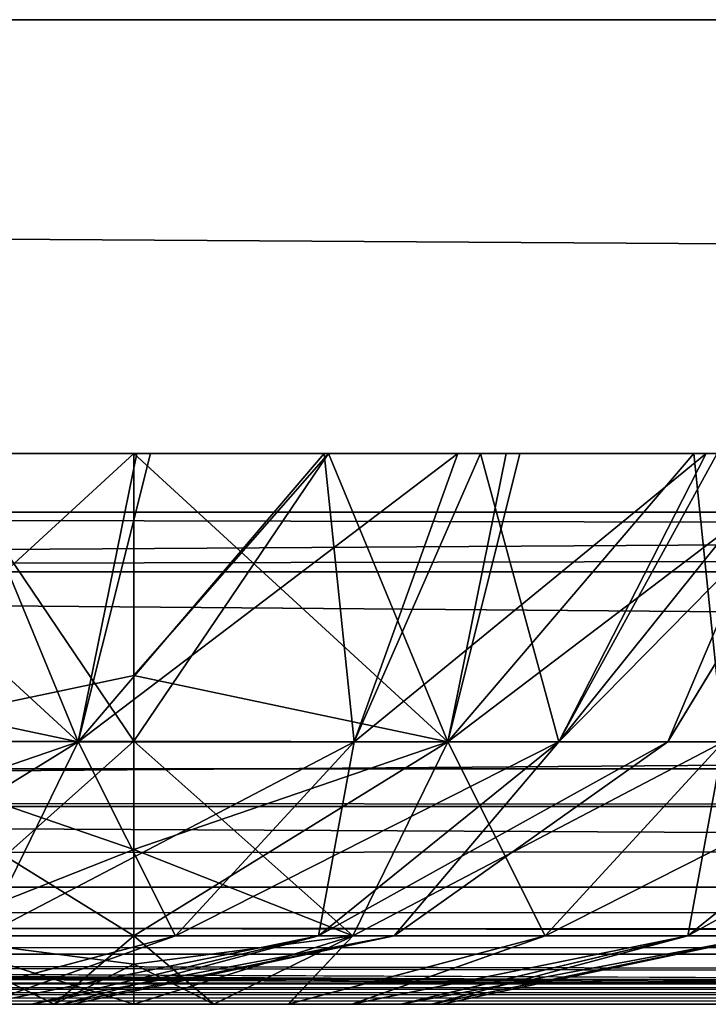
# Model space of a CAD drawing. Header units: millimetres. Extents: x -168 to 168, y -6 to 84.
# Tile 128 of 256: x -51.23 to -49.83, y -2 to 0. Entities that reach past the tile are written whole.
import ezdxf

# ---------------------------------------------------------------- set-up
doc = ezdxf.new("R2010")
doc.units = ezdxf.units.MM
doc.header["$LTSCALE"] = 65.185185
for name, color, linetype in [('14', 7, 'CONTINUOUS'), ('177', 7, 'CONTINUOUS'), ('207', 7, 'CONTINUOUS'), ('209', 7, 'CONTINUOUS'), ('213', 7, 'CONTINUOUS'), ('259', 7, 'CONTINUOUS'), ('260', 7, 'CONTINUOUS'), ('263', 7, 'CONTINUOUS'), ('325', 7, 'CONTINUOUS'), ('497', 7, 'CONTINUOUS'), ('499', 7, 'CONTINUOUS'), ('530', 7, 'CONTINUOUS'), ('531', 7, 'CONTINUOUS'), ('532', 7, 'CONTINUOUS'), ('54', 7, 'CONTINUOUS'), ('542', 7, 'CONTINUOUS'), ('543', 7, 'CONTINUOUS'), ('544', 7, 'CONTINUOUS'), ('57', 7, 'CONTINUOUS'), ('6', 7, 'CONTINUOUS'), ('63', 7, 'CONTINUOUS'), ('66', 7, 'CONTINUOUS'), ('67', 7, 'CONTINUOUS'), ('70', 7, 'CONTINUOUS')]:
    doc.layers.add(name, color=color, linetype=linetype)

msp = doc.modelspace()

# ---------------------------------------------------------------- linework, layer by layer
at = {"layer": '14', "linetype": 'Continuous'}
for points in [[(-123.8345, -1.5218, -124.8336), (123.8345, -1.7622, -124.7598), (-123.8345, -1.7622, -124.7598), (-123.8345, -1.5218, -124.8336)], [(123.8345, -1.5218, -124.8336), (123.8345, -1.7622, -124.7598), (-123.8345, -1.5218, -124.8336), (123.8345, -1.5218, -124.8336)], [(123.8345, -1.7622, -124.7598), (123.8345, -1.9366, -124.5778), (-123.8345, -1.7622, -124.7598), (123.8345, -1.7622, -124.7598)], [(-38.9332, -1.9508, -124.5504), (-41.0668, -1.9508, -124.5504), (-123.8345, -1.7622, -124.7598), (-38.9332, -1.9508, -124.5504)], [(38.9332, -1.9508, -124.5504), (-123.8345, -1.7622, -124.7598), (41.0668, -1.9508, -124.5504), (38.9332, -1.9508, -124.5504)], [(38.9332, -1.9508, -124.5504), (-38.9332, -1.9508, -124.5504), (-123.8345, -1.7622, -124.7598), (38.9332, -1.9508, -124.5504)], [(-123.8345, -1.9366, -124.5778), (-123.8345, -1.7622, -124.7598), (-41.0668, -1.9508, -124.5504), (-123.8345, -1.9366, -124.5778)], [(123.8345, -1.9366, -124.5778), (41.0668, -1.9508, -124.5504), (-123.8345, -1.7622, -124.7598), (123.8345, -1.9366, -124.5778)], [(-41.3668, -1.9616, -124.5262), (-123.8345, -1.9366, -124.5778), (-41.0668, -1.9508, -124.5504), (-41.3668, -1.9616, -124.5262)], [(-41.5149, -1.9736, -124.4944), (-123.8345, -1.9366, -124.5778), (-41.3668, -1.9616, -124.5262), (-41.5149, -1.9736, -124.4944)], [(-41.6443, -1.9856, -124.4533), (-123.8345, -1.9366, -124.5778), (-41.5149, -1.9736, -124.4944), (-41.6443, -1.9856, -124.4533)], [(-41.8745, -2, -124.334), (-123.8345, -1.9366, -124.5778), (-41.6443, -1.9856, -124.4533), (-41.8745, -2, -124.334)], [(-123.8345, -2, -124.334), (-123.8345, -1.9366, -124.5778), (-41.8745, -2, -124.334), (-123.8345, -2, -124.334)]]:
    msp.add_3dface(points, dxfattribs=at)
at = {"layer": '177', "linetype": 'Continuous'}
for points in [[(123.9009, 0, 124.9), (-123.9009, 0, 124.9), (123.8345, -1.5218, 124.8336), (123.9009, 0, 124.9)], [(123.8345, -1.5218, 124.8336), (-123.9009, 0, 124.9), (-123.8345, -1.5218, 124.8336), (123.8345, -1.5218, 124.8336)]]:
    msp.add_3dface(points, dxfattribs=at)
at = {"layer": '207', "linetype": 'Continuous'}
for points in [[(-120.2355, -1, -59.9675), (-120.6472, -1, -119.9336), (120.2355, -1, -59.9675), (-120.2355, -1, -59.9675)], [(-120.6472, -1, 119.9336), (120.6472, -1, 119.9336), (0, -1, 120.0983), (-120.6472, -1, 119.9336)], [(-59.9675, -1, 120.2355), (-120.6472, -1, 119.9336), (0, -1, 120.0983), (-59.9675, -1, 120.2355)], [(-120.6472, -1, 119.9336), (-120.2355, -1, 59.9675), (120.6472, -1, 119.9336), (-120.6472, -1, 119.9336)], [(120.2355, -1, -59.9675), (-120.6472, -1, -119.9336), (120.6472, -1, -119.9336), (120.2355, -1, -59.9675)], [(-120.5943, -1, -120.2485), (0, -1, -120.0983), (-120.6472, -1, -119.9336), (-120.5943, -1, -120.2485)], [(120.6472, -1, -119.9336), (-120.6472, -1, -119.9336), (0, -1, -120.0983), (120.6472, -1, -119.9336)], [(0, -1, -120.0983), (-120.5943, -1, -120.2485), (-59.9675, -1, -120.2355), (0, -1, -120.0983)], [(-120.0983, -1, 0), (-120.2355, -1, -59.9675), (120.0983, -1, 0), (-120.0983, -1, 0)], [(120.6472, -1, 119.9336), (-120.2355, -1, 59.9675), (120.2355, -1, 59.9675), (120.6472, -1, 119.9336)], [(-120.2355, -1, 59.9675), (-120.0983, -1, 0), (120.2355, -1, 59.9675), (-120.2355, -1, 59.9675)], [(120.0983, -1, 0), (-120.2355, -1, -59.9675), (120.2355, -1, -59.9675), (120.0983, -1, 0)], [(120.2355, -1, 59.9675), (-120.0983, -1, 0), (120.0983, -1, 0), (120.2355, -1, 59.9675)]]:
    msp.add_3dface(points, dxfattribs=at)
at = {"layer": '209', "linetype": 'Continuous'}
for points in [[(-60.0287, -1.1213, -120.3571), (0, -1.1213, -120.2196), (-59.9675, -1, -120.2355), (-60.0287, -1.1213, -120.3571)], [(0, -1.1213, -120.2196), (0, -1, -120.0983), (-59.9675, -1, -120.2355), (0, -1.1213, -120.2196)]]:
    msp.add_3dface(points, dxfattribs=at)
at = {"layer": '213', "linetype": 'Continuous'}
for points in [[(0, -1.1213, 120.2196), (-60.0287, -1.1213, 120.3571), (0, -1, 120.0983), (0, -1.1213, 120.2196)], [(-60.0287, -1.1213, 120.3571), (-59.9675, -1, 120.2355), (0, -1, 120.0983), (-60.0287, -1.1213, 120.3571)]]:
    msp.add_3dface(points, dxfattribs=at)
at = {"layer": '259', "linetype": 'Continuous'}
for points in [[(106.3425, 0, -123.6095), (-112, 0, -123.8023), (121.0088, 0, -124.1092), (106.3425, 0, -123.6095)], [(-106.3425, 0, -123.6095), (-112, 0, -123.8023), (106.3425, 0, -123.6095), (-106.3425, 0, -123.6095)], [(121.0088, 0, -124.1092), (-112, 0, -125), (125, 0, -125), (121.0088, 0, -124.1092)], [(-112, 0, -123.8023), (-112, 0, -125), (121.0088, 0, -124.1092), (-112, 0, -123.8023)], [(104.9445, 0, -123.5717), (-106.3425, 0, -123.6095), (106.3425, 0, -123.6095), (104.9445, 0, -123.5717)], [(-104.9445, 0, -123.5718), (-106.3425, 0, -123.6095), (104.9445, 0, -123.5717), (-104.9445, 0, -123.5718)], [(103.5462, 0, -123.5522), (-104.9445, 0, -123.5718), (104.9445, 0, -123.5717), (103.5462, 0, -123.5522)], [(-103.5462, 0, -123.5522), (-104.9445, 0, -123.5718), (103.5462, 0, -123.5522), (-103.5462, 0, -123.5522)], [(-51.7735, 0, -123.2452), (-103.5462, 0, -123.5522), (51.7735, 0, -123.2453), (-51.7735, 0, -123.2452)], [(51.7735, 0, -123.2453), (-103.5462, 0, -123.5522), (103.5462, 0, -123.5522), (51.7735, 0, -123.2453)], [(0, 0, -123.1429), (-51.7735, 0, -123.2452), (51.7735, 0, -123.2453), (0, 0, -123.1429)]]:
    msp.add_3dface(points, dxfattribs=at)
at = {"layer": '260', "linetype": 'Continuous'}
for points in [[(-112, 0, -125), (-112.0875, 1, -124.9913), (124.6586, 39.1161, -124.6586), (-112, 0, -125)], [(125, 0, -125), (-112, 0, -125), (124.6586, 39.1161, -124.6586), (125, 0, -125)]]:
    msp.add_3dface(points, dxfattribs=at)
at = {"layer": '263', "linetype": 'Continuous'}
for points in [[(-125, 0, 125), (112, 0, 125), (-124.6586, 39.1161, 124.6586), (-125, 0, 125)], [(112, 0, 125), (112.0875, 1, 124.9913), (-124.6586, 39.1161, 124.6586), (112, 0, 125)]]:
    msp.add_3dface(points, dxfattribs=at)
at = {"layer": '325', "linetype": 'Continuous'}
for points in [[(112, 0, 125), (-125, 0, 125), (-121.0088, 0, 124.1092), (112, 0, 125)], [(-106.3425, 0, 123.6095), (112, 0, 123.8023), (-121.0088, 0, 124.1092), (-106.3425, 0, 123.6095)], [(112, 0, 123.8023), (112, 0, 125), (-121.0088, 0, 124.1092), (112, 0, 123.8023)], [(106.3425, 0, 123.6095), (112, 0, 123.8023), (-106.3425, 0, 123.6095), (106.3425, 0, 123.6095)], [(-104.9445, 0, 123.5717), (106.3425, 0, 123.6095), (-106.3425, 0, 123.6095), (-104.9445, 0, 123.5717)], [(-103.5462, 0, 123.5522), (104.9445, 0, 123.5718), (-104.9445, 0, 123.5717), (-103.5462, 0, 123.5522)], [(104.9445, 0, 123.5718), (106.3425, 0, 123.6095), (-104.9445, 0, 123.5717), (104.9445, 0, 123.5718)], [(103.5462, 0, 123.5522), (104.9445, 0, 123.5718), (-103.5462, 0, 123.5522), (103.5462, 0, 123.5522)], [(-51.7735, 0, 123.2453), (103.5462, 0, 123.5522), (-103.5462, 0, 123.5522), (-51.7735, 0, 123.2453)], [(51.7735, 0, 123.2452), (103.5462, 0, 123.5522), (-51.7735, 0, 123.2453), (51.7735, 0, 123.2452)], [(0, 0, 123.1429), (51.7735, 0, 123.2452), (-51.7735, 0, 123.2453), (0, 0, 123.1429)]]:
    msp.add_3dface(points, dxfattribs=at)
at = {"layer": '497', "linetype": 'Continuous'}
for points in [[(-51.2082, -2, -45.1873), (-51.3076, -2, -45.0577), (-51.3072, -2, -45.9418), (-51.2082, -2, -45.1873)], [(-51.2079, -2, -45.8123), (-51.2082, -2, -45.1873), (-51.3072, -2, -45.9418), (-51.2079, -2, -45.8123)], [(-51.1458, -2, -45.338), (-51.2082, -2, -45.1873), (-51.2079, -2, -45.8123), (-51.1458, -2, -45.338)], [(-51.1456, -2, -45.6615), (-51.1458, -2, -45.338), (-51.2079, -2, -45.8123), (-51.1456, -2, -45.6615)], [(-51.1244, -2, -45.4997), (-51.1458, -2, -45.338), (-51.1456, -2, -45.6615), (-51.1244, -2, -45.4997)]]:
    msp.add_3dface(points, dxfattribs=at)
at = {"layer": '499', "linetype": 'Continuous'}
for points in [[(-51.75, -0.8815, -43.277), (-51.75, -1.3318, -43.5234), (-51.1131, -1.4666, -43.7502), (-51.75, -0.8815, -43.277)], [(-51.75, -0.8815, -43.277), (-51.1131, -1.4666, -43.7502), (-50.9942, -0.8815, -43.4094), (-51.75, -0.8815, -43.277)], [(-51.1131, -1.4666, -47.2498), (-51.75, -1.4658, -47.3629), (-51.3548, -0.8815, -47.6876), (-51.1131, -1.4666, -47.2498)], [(-50.9666, -0.8815, -47.5804), (-51.1131, -1.4666, -47.2498), (-51.3548, -0.8815, -47.6876), (-50.9666, -0.8815, -47.5804)], [(-50.5531, -1.4666, -46.9264), (-51.1131, -1.4666, -47.2498), (-50.6138, -0.8815, -47.4107), (-50.5531, -1.4666, -46.9264)], [(-50.6138, -0.8815, -47.4107), (-51.1131, -1.4666, -47.2498), (-50.9666, -0.8815, -47.5804), (-50.6138, -0.8815, -47.4107)], [(-50.9942, -0.8815, -43.4094), (-51.1131, -1.4666, -43.7502), (-50.3424, -0.8815, -43.7794), (-50.9942, -0.8815, -43.4094)], [(-51.1131, -1.4666, -43.7502), (-50.5531, -1.4666, -44.0736), (-50.3424, -0.8815, -43.7794), (-51.1131, -1.4666, -43.7502)], [(-50.2967, -0.8815, -47.1822), (-50.5531, -1.4666, -46.9264), (-50.6138, -0.8815, -47.4107), (-50.2967, -0.8815, -47.1822)], [(-50.1374, -1.4666, -46.431), (-50.5531, -1.4666, -46.9264), (-50.2967, -0.8815, -47.1822), (-50.1374, -1.4666, -46.431)], [(-50.5531, -1.4666, -44.0736), (-50.1374, -1.4666, -44.569), (-49.8385, -0.8815, -44.3651), (-50.5531, -1.4666, -44.0736)], [(-50.3424, -0.8815, -43.7794), (-50.5531, -1.4666, -44.0736), (-49.8385, -0.8815, -44.3651), (-50.3424, -0.8815, -43.7794)], [(-49.8165, -0.8815, -46.5969), (-50.1374, -1.4666, -46.431), (-50.2967, -0.8815, -47.1822), (-49.8165, -0.8815, -46.5969)], [(-49.9162, -1.4666, -45.8234), (-50.1374, -1.4666, -46.431), (-49.5614, -0.8815, -45.8895), (-49.9162, -1.4666, -45.8234)], [(-49.8385, -0.8815, -44.3651), (-50.1374, -1.4666, -44.569), (-49.6679, -0.8814, -44.721), (-49.8385, -0.8815, -44.3651)], [(-49.5614, -0.8815, -45.8895), (-50.1374, -1.4666, -46.431), (-49.8165, -0.8815, -46.5969), (-49.5614, -0.8815, -45.8895)], [(-50.1374, -1.4666, -44.569), (-49.9162, -1.4666, -45.1767), (-49.6679, -0.8814, -44.721), (-50.1374, -1.4666, -44.569)], [(-49.5608, -0.8815, -45.1136), (-49.9162, -1.4666, -45.8234), (-49.5614, -0.8815, -45.8895), (-49.5608, -0.8815, -45.1136)], [(-49.6679, -0.8814, -44.721), (-49.9162, -1.4666, -45.1767), (-49.5608, -0.8815, -45.1136), (-49.6679, -0.8814, -44.721)], [(-49.9162, -1.4666, -45.1767), (-49.9162, -1.4666, -45.8234), (-49.5608, -0.8815, -45.1136), (-49.9162, -1.4666, -45.1767)], [(-51.75, -1.3318, -43.5234), (-51.75, -1.4658, -43.6371), (-51.1131, -1.4666, -43.7502), (-51.75, -1.3318, -43.5234)], [(-51.1131, -1.4666, -43.7502), (-51.75, -1.4658, -43.6371), (-51.3059, -1.8612, -44.28), (-51.1131, -1.4666, -43.7502)], [(-51.75, -1.6856, -47.1105), (-51.75, -1.4658, -47.3629), (-51.1131, -1.4666, -47.2498), (-51.75, -1.6856, -47.1105)], [(-51.75, -1.8609, -46.799), (-51.1131, -1.4666, -47.2498), (-51.306, -1.8612, -46.72), (-51.75, -1.8609, -46.799)], [(-51.75, -1.8609, -46.799), (-51.75, -1.6856, -47.1105), (-51.1131, -1.4666, -47.2498), (-51.75, -1.8609, -46.799)], [(-51.1131, -1.4666, -47.2498), (-50.5531, -1.4666, -46.9264), (-51.306, -1.8612, -46.72), (-51.1131, -1.4666, -47.2498)], [(-51.306, -1.8612, -46.72), (-50.5531, -1.4666, -46.9264), (-50.9155, -1.8612, -46.4945), (-51.306, -1.8612, -46.72)], [(-50.9155, -1.8612, -44.5055), (-51.1131, -1.4666, -43.7502), (-51.3059, -1.8612, -44.28), (-50.9155, -1.8612, -44.5055)], [(-50.5531, -1.4666, -44.0736), (-51.1131, -1.4666, -43.7502), (-50.9155, -1.8612, -44.5055), (-50.5531, -1.4666, -44.0736)], [(-50.5531, -1.4666, -46.9264), (-50.1374, -1.4666, -46.431), (-50.9155, -1.8612, -46.4945), (-50.5531, -1.4666, -46.9264)], [(-50.6257, -1.8612, -44.8509), (-50.5531, -1.4666, -44.0736), (-50.9155, -1.8612, -44.5055), (-50.6257, -1.8612, -44.8509)], [(-50.9155, -1.8612, -46.4945), (-50.1374, -1.4666, -46.431), (-50.6257, -1.8612, -46.1491), (-50.9155, -1.8612, -46.4945)], [(-50.1374, -1.4666, -46.431), (-49.9162, -1.4666, -45.8234), (-50.6257, -1.8612, -46.1491), (-50.1374, -1.4666, -46.431)], [(-50.1374, -1.4666, -44.569), (-50.5531, -1.4666, -44.0736), (-50.6257, -1.8612, -44.8509), (-50.1374, -1.4666, -44.569)], [(-50.4715, -1.8612, -45.2746), (-50.1374, -1.4666, -44.569), (-50.6257, -1.8612, -44.8509), (-50.4715, -1.8612, -45.2746)], [(-50.6257, -1.8612, -46.1491), (-49.9162, -1.4666, -45.8234), (-50.4715, -1.8612, -45.7254), (-50.6257, -1.8612, -46.1491)], [(-50.4715, -1.8612, -45.7254), (-49.9162, -1.4666, -45.1767), (-50.4715, -1.8612, -45.2746), (-50.4715, -1.8612, -45.7254)], [(-49.9162, -1.4666, -45.8234), (-49.9162, -1.4666, -45.1767), (-50.4715, -1.8612, -45.7254), (-49.9162, -1.4666, -45.8234)], [(-49.9162, -1.4666, -45.1767), (-50.1374, -1.4666, -44.569), (-50.4715, -1.8612, -45.2746), (-49.9162, -1.4666, -45.1767)], [(-51.4371, -2, -44.9583), (-50.9155, -1.8612, -44.5055), (-51.3059, -1.8612, -44.28), (-51.4371, -2, -44.9583)], [(-51.4371, -2, -44.9583), (-51.3076, -2, -45.0577), (-50.9155, -1.8612, -44.5055), (-51.4371, -2, -44.9583)], [(-51.3072, -2, -45.9418), (-51.4365, -2, -46.0413), (-50.9155, -1.8612, -46.4945), (-51.3072, -2, -45.9418)], [(-51.4365, -2, -46.0413), (-51.306, -1.8612, -46.72), (-50.9155, -1.8612, -46.4945), (-51.4365, -2, -46.0413)], [(-51.3076, -2, -45.0577), (-50.6257, -1.8612, -44.8509), (-50.9155, -1.8612, -44.5055), (-51.3076, -2, -45.0577)], [(-51.3076, -2, -45.0577), (-51.2082, -2, -45.1873), (-50.6257, -1.8612, -44.8509), (-51.3076, -2, -45.0577)], [(-51.2079, -2, -45.8123), (-51.3072, -2, -45.9418), (-50.6257, -1.8612, -46.1491), (-51.2079, -2, -45.8123)], [(-51.3072, -2, -45.9418), (-50.9155, -1.8612, -46.4945), (-50.6257, -1.8612, -46.1491), (-51.3072, -2, -45.9418)], [(-51.2082, -2, -45.1873), (-51.1458, -2, -45.338), (-50.6257, -1.8612, -44.8509), (-51.2082, -2, -45.1873)], [(-51.1456, -2, -45.6615), (-51.2079, -2, -45.8123), (-50.4715, -1.8612, -45.7254), (-51.1456, -2, -45.6615)], [(-51.2079, -2, -45.8123), (-50.6257, -1.8612, -46.1491), (-50.4715, -1.8612, -45.7254), (-51.2079, -2, -45.8123)], [(-51.1458, -2, -45.338), (-50.4715, -1.8612, -45.2746), (-50.6257, -1.8612, -44.8509), (-51.1458, -2, -45.338)], [(-51.1458, -2, -45.338), (-51.1244, -2, -45.4997), (-50.4715, -1.8612, -45.2746), (-51.1458, -2, -45.338)], [(-51.1244, -2, -45.4997), (-51.1456, -2, -45.6615), (-50.4715, -1.8612, -45.7254), (-51.1244, -2, -45.4997)], [(-51.1244, -2, -45.4997), (-50.4715, -1.8612, -45.7254), (-50.4715, -1.8612, -45.2746), (-51.1244, -2, -45.4997)]]:
    msp.add_3dface(points, dxfattribs=at)
at = {"layer": '530', "linetype": 'Continuous'}
for points in [[(-51.3135, -2, 45.5413), (-51.3129, -2, 44.4583), (-51.1625, -2, 45.6041), (-51.3135, -2, 45.5413)], [(-51.3129, -2, 44.4583), (-51.1621, -2, 44.3958), (-51.1625, -2, 45.6041), (-51.3129, -2, 44.4583)], [(-51.1621, -2, 44.3958), (-51, -2, 44.3744), (-51.1625, -2, 45.6041), (-51.1621, -2, 44.3958)], [(-51.1625, -2, 45.6041), (-51, -2, 44.3744), (-51, -2, 45.6256), (-51.1625, -2, 45.6041)], [(-50.8379, -2, 45.6042), (-51, -2, 45.6256), (-50.8375, -2, 44.3959), (-50.8379, -2, 45.6042)], [(-51, -2, 45.6256), (-51, -2, 44.3744), (-50.8375, -2, 44.3959), (-51, -2, 45.6256)], [(-50.6871, -2, 45.5417), (-50.8379, -2, 45.6042), (-50.8375, -2, 44.3959), (-50.6871, -2, 45.5417)], [(-50.6865, -2, 44.4587), (-50.6871, -2, 45.5417), (-50.8375, -2, 44.3959), (-50.6865, -2, 44.4587)], [(-50.5576, -2, 45.4423), (-50.6871, -2, 45.5417), (-50.6865, -2, 44.4587), (-50.5576, -2, 45.4423)], [(-50.5572, -2, 44.5582), (-50.5576, -2, 45.4423), (-50.6865, -2, 44.4587), (-50.5572, -2, 44.5582)], [(-50.4582, -2, 45.3127), (-50.5576, -2, 45.4423), (-50.5572, -2, 44.5582), (-50.4582, -2, 45.3127)], [(-50.4579, -2, 44.6877), (-50.4582, -2, 45.3127), (-50.5572, -2, 44.5582), (-50.4579, -2, 44.6877)], [(-50.3958, -2, 45.162), (-50.4582, -2, 45.3127), (-50.4579, -2, 44.6877), (-50.3958, -2, 45.162)], [(-50.3956, -2, 44.8385), (-50.3958, -2, 45.162), (-50.4579, -2, 44.6877), (-50.3956, -2, 44.8385)], [(-50.3744, -2, 45.0003), (-50.3958, -2, 45.162), (-50.3956, -2, 44.8385), (-50.3744, -2, 45.0003)]]:
    msp.add_3dface(points, dxfattribs=at)
at = {"layer": '531', "linetype": 'Continuous'}
for points in [[(-51.7558, -0.8815, 42.9094), (-51, -0.8815, 42.777), (-51.6371, -1.4659, 43.2495), (-51.7558, -0.8815, 42.9094)], [(-51.6371, -1.4659, 43.2495), (-51, -0.8815, 42.777), (-51, -1.3318, 43.0234), (-51.6371, -1.4659, 43.2495)], [(-51, -1.4658, 46.8629), (-51.3952, -0.8815, 47.1876), (-51.6371, -1.4659, 46.7505), (-51, -1.4658, 46.8629)], [(-51, -0.8815, 47.223), (-51.3952, -0.8815, 47.1876), (-51, -1.4658, 46.8629), (-51, -0.8815, 47.223)], [(-51, -1.3318, 46.9766), (-51, -0.8815, 47.223), (-51, -1.4658, 46.8629), (-51, -1.3318, 46.9766)], [(-51, -1.4658, 43.1371), (-51.6371, -1.4659, 43.2495), (-51, -1.3318, 43.0234), (-51, -1.4658, 43.1371)], [(-51.6371, -1.4659, 43.2495), (-51, -1.4658, 43.1371), (-51.4443, -1.8609, 43.7794), (-51.6371, -1.4659, 43.2495)], [(-51, -1.4658, 46.8629), (-51.6371, -1.4659, 46.7505), (-51, -1.6856, 46.6105), (-51, -1.4658, 46.8629)], [(-51, -1.6856, 46.6105), (-51.6371, -1.4659, 46.7505), (-51, -1.8609, 46.299), (-51, -1.6856, 46.6105)], [(-51, -1.8609, 46.299), (-51.6371, -1.4659, 46.7505), (-51.4443, -1.8609, 46.2206), (-51, -1.8609, 46.299)], [(-51, -1.4658, 43.1371), (-51, -1.6856, 43.3895), (-51.4443, -1.8609, 43.7794), (-51, -1.4658, 43.1371)], [(-51.4443, -1.8609, 43.7794), (-51, -1.6856, 43.3895), (-51, -1.8609, 43.701), (-51.4443, -1.8609, 43.7794)], [(-51.3135, -2, 45.5413), (-51.1625, -2, 45.6041), (-51.4443, -1.8609, 46.2206), (-51.3135, -2, 45.5413)], [(-51.1625, -2, 45.6041), (-51, -2, 45.6256), (-51.4443, -1.8609, 46.2206), (-51.1625, -2, 45.6041)], [(-51.4443, -1.8609, 46.2206), (-51, -2, 45.6256), (-51, -1.9185, 46.1457), (-51.4443, -1.8609, 46.2206)], [(-51, -1.8609, 46.299), (-51.4443, -1.8609, 46.2206), (-51, -1.9185, 46.1457), (-51, -1.8609, 46.299)], [(-51.1621, -2, 44.3958), (-51.3129, -2, 44.4583), (-51.4443, -1.8609, 43.7794), (-51.1621, -2, 44.3958)], [(-51.1621, -2, 44.3958), (-51.4443, -1.8609, 43.7794), (-51, -1.8609, 43.701), (-51.1621, -2, 44.3958)], [(-51.1621, -2, 44.3958), (-51, -1.8609, 43.701), (-51, -1.9185, 43.8543), (-51.1621, -2, 44.3958)], [(-51, -2, 44.3744), (-51.1621, -2, 44.3958), (-51, -1.9185, 43.8543), (-51, -2, 44.3744)]]:
    msp.add_3dface(points, dxfattribs=at)
at = {"layer": '532', "linetype": 'Continuous'}
for points in [[(-51, -0.8815, 47.223), (-50.3631, -1.4666, 46.7498), (-50.2442, -0.8815, 47.0906), (-51, -0.8815, 47.223)], [(-51, -0.8815, 47.223), (-51, -1.3318, 46.9766), (-50.3631, -1.4666, 46.7498), (-51, -0.8815, 47.223)], [(-51, -1.3318, 43.0234), (-51, -0.8815, 42.777), (-50.6048, -0.8815, 42.8124), (-51, -1.3318, 43.0234)], [(-50.3631, -1.4666, 43.2502), (-51, -1.4658, 43.1371), (-50.6048, -0.8815, 42.8124), (-50.3631, -1.4666, 43.2502)], [(-51, -1.4658, 43.1371), (-51, -1.3318, 43.0234), (-50.6048, -0.8815, 42.8124), (-51, -1.4658, 43.1371)], [(-50.2166, -0.8815, 42.9196), (-50.3631, -1.4666, 43.2502), (-50.6048, -0.8815, 42.8124), (-50.2166, -0.8815, 42.9196)], [(-50.2442, -0.8815, 47.0906), (-50.3631, -1.4666, 46.7498), (-49.5924, -0.8815, 46.7206), (-50.2442, -0.8815, 47.0906)], [(-49.8638, -0.8815, 43.0893), (-50.3631, -1.4666, 43.2502), (-50.2166, -0.8815, 42.9196), (-49.8638, -0.8815, 43.0893)], [(-49.8031, -1.4666, 43.5736), (-50.3631, -1.4666, 43.2502), (-49.8638, -0.8815, 43.0893), (-49.8031, -1.4666, 43.5736)], [(-50.3631, -1.4666, 46.7498), (-49.8031, -1.4666, 46.4264), (-49.5924, -0.8815, 46.7206), (-50.3631, -1.4666, 46.7498)], [(-49.5467, -0.8815, 43.3178), (-49.8031, -1.4666, 43.5736), (-49.8638, -0.8815, 43.0893), (-49.5467, -0.8815, 43.3178)], [(-51, -1.3318, 46.9766), (-51, -1.4658, 46.8629), (-50.3631, -1.4666, 46.7498), (-51, -1.3318, 46.9766)], [(-51, -1.6856, 43.3895), (-51, -1.4658, 43.1371), (-50.3631, -1.4666, 43.2502), (-51, -1.6856, 43.3895)], [(-50.3631, -1.4666, 46.7498), (-51, -1.4658, 46.8629), (-50.5559, -1.8612, 46.22), (-50.3631, -1.4666, 46.7498)], [(-51, -1.4658, 46.8629), (-51, -1.6856, 46.6105), (-50.5559, -1.8612, 46.22), (-51, -1.4658, 46.8629)], [(-51, -1.8609, 43.701), (-51, -1.6856, 43.3895), (-50.3631, -1.4666, 43.2502), (-51, -1.8609, 43.701)], [(-51, -1.8609, 43.701), (-50.3631, -1.4666, 43.2502), (-50.556, -1.8612, 43.78), (-51, -1.8609, 43.701)], [(-50.556, -1.8612, 43.78), (-49.8031, -1.4666, 43.5736), (-50.1655, -1.8612, 44.0055), (-50.556, -1.8612, 43.78)], [(-50.3631, -1.4666, 43.2502), (-49.8031, -1.4666, 43.5736), (-50.556, -1.8612, 43.78), (-50.3631, -1.4666, 43.2502)], [(-50.1655, -1.8612, 45.9945), (-50.3631, -1.4666, 46.7498), (-50.5559, -1.8612, 46.22), (-50.1655, -1.8612, 45.9945)], [(-49.8031, -1.4666, 46.4264), (-50.3631, -1.4666, 46.7498), (-50.1655, -1.8612, 45.9945), (-49.8031, -1.4666, 46.4264)], [(-50.1655, -1.8612, 44.0055), (-49.3874, -1.4666, 44.069), (-49.8757, -1.8612, 44.3509), (-50.1655, -1.8612, 44.0055)], [(-49.8757, -1.8612, 45.6491), (-49.8031, -1.4666, 46.4264), (-50.1655, -1.8612, 45.9945), (-49.8757, -1.8612, 45.6491)], [(-49.8031, -1.4666, 43.5736), (-49.3874, -1.4666, 44.069), (-50.1655, -1.8612, 44.0055), (-49.8031, -1.4666, 43.5736)], [(-49.8757, -1.8612, 44.3509), (-49.1662, -1.4666, 44.6766), (-49.7215, -1.8612, 44.7746), (-49.8757, -1.8612, 44.3509)], [(-49.7215, -1.8612, 45.2254), (-49.3874, -1.4666, 45.931), (-49.8757, -1.8612, 45.6491), (-49.7215, -1.8612, 45.2254)], [(-49.3874, -1.4666, 45.931), (-49.8031, -1.4666, 46.4264), (-49.8757, -1.8612, 45.6491), (-49.3874, -1.4666, 45.931)], [(-49.3874, -1.4666, 44.069), (-49.1662, -1.4666, 44.6766), (-49.8757, -1.8612, 44.3509), (-49.3874, -1.4666, 44.069)], [(-51, -1.6856, 46.6105), (-51, -1.8609, 46.299), (-50.5559, -1.8612, 46.22), (-51, -1.6856, 46.6105)], [(-51, -1.8609, 46.299), (-50.8379, -2, 45.6042), (-50.5559, -1.8612, 46.22), (-51, -1.8609, 46.299)], [(-50.8379, -2, 45.6042), (-51, -1.8609, 46.299), (-51, -1.9185, 46.1457), (-50.8379, -2, 45.6042)], [(-51, -1.9185, 43.8543), (-51, -1.8609, 43.701), (-50.556, -1.8612, 43.78), (-51, -1.9185, 43.8543)], [(-50.8375, -2, 44.3959), (-51, -2, 44.3744), (-50.556, -1.8612, 43.78), (-50.8375, -2, 44.3959)], [(-51, -2, 44.3744), (-51, -1.9185, 43.8543), (-50.556, -1.8612, 43.78), (-51, -2, 44.3744)], [(-50.8379, -2, 45.6042), (-50.6871, -2, 45.5417), (-50.5559, -1.8612, 46.22), (-50.8379, -2, 45.6042)], [(-50.6865, -2, 44.4587), (-50.8375, -2, 44.3959), (-50.556, -1.8612, 43.78), (-50.6865, -2, 44.4587)], [(-50.6871, -2, 45.5417), (-50.1655, -1.8612, 45.9945), (-50.5559, -1.8612, 46.22), (-50.6871, -2, 45.5417)], [(-50.6871, -2, 45.5417), (-50.5576, -2, 45.4423), (-50.1655, -1.8612, 45.9945), (-50.6871, -2, 45.5417)], [(-50.6865, -2, 44.4587), (-50.556, -1.8612, 43.78), (-50.1655, -1.8612, 44.0055), (-50.6865, -2, 44.4587)], [(-50.5572, -2, 44.5582), (-50.6865, -2, 44.4587), (-50.1655, -1.8612, 44.0055), (-50.5572, -2, 44.5582)], [(-50.5576, -2, 45.4423), (-49.8757, -1.8612, 45.6491), (-50.1655, -1.8612, 45.9945), (-50.5576, -2, 45.4423)], [(-50.5576, -2, 45.4423), (-50.4582, -2, 45.3127), (-49.8757, -1.8612, 45.6491), (-50.5576, -2, 45.4423)], [(-50.5572, -2, 44.5582), (-50.1655, -1.8612, 44.0055), (-49.8757, -1.8612, 44.3509), (-50.5572, -2, 44.5582)], [(-50.4579, -2, 44.6877), (-50.5572, -2, 44.5582), (-49.8757, -1.8612, 44.3509), (-50.4579, -2, 44.6877)], [(-50.4582, -2, 45.3127), (-50.3958, -2, 45.162), (-49.8757, -1.8612, 45.6491), (-50.4582, -2, 45.3127)], [(-50.4579, -2, 44.6877), (-49.8757, -1.8612, 44.3509), (-49.7215, -1.8612, 44.7746), (-50.4579, -2, 44.6877)], [(-50.3956, -2, 44.8385), (-50.4579, -2, 44.6877), (-49.7215, -1.8612, 44.7746), (-50.3956, -2, 44.8385)], [(-50.3958, -2, 45.162), (-49.7215, -1.8612, 45.2254), (-49.8757, -1.8612, 45.6491), (-50.3958, -2, 45.162)], [(-50.3958, -2, 45.162), (-50.3744, -2, 45.0003), (-49.7215, -1.8612, 45.2254), (-50.3958, -2, 45.162)], [(-50.3744, -2, 45.0003), (-50.3956, -2, 44.8385), (-49.7215, -1.8612, 44.7746), (-50.3744, -2, 45.0003)], [(-50.3744, -2, 45.0003), (-49.7215, -1.8612, 44.7746), (-49.7215, -1.8612, 45.2254), (-50.3744, -2, 45.0003)], [(-51, -2, 45.6256), (-50.8379, -2, 45.6042), (-51, -1.9185, 46.1457), (-51, -2, 45.6256)]]:
    msp.add_3dface(points, dxfattribs=at)
at = {"layer": '54', "linetype": 'Continuous'}
for points in [[(0, -1.1213, 120.2196), (-60.4471, -1.5981, 120.9803), (-60.0287, -1.1213, 120.3571), (0, -1.1213, 120.2196)], [(0.002, -1.5981, 120.8409), (-60.4471, -1.5981, 120.9803), (0, -1.1213, 120.2196), (0.002, -1.5981, 120.8409)], [(0.001, -1.898, 121.5652), (-60.9358, -1.898, 121.7069), (-60.4471, -1.5981, 120.9803), (0.001, -1.898, 121.5652)], [(0.002, -1.5981, 120.8409), (0.001, -1.898, 121.5652), (-60.4471, -1.5981, 120.9803), (0.002, -1.5981, 120.8409)], [(-60.9358, -1.898, 121.7069), (-41.7281, -2, 122.4074), (-82.3233, -2, 122.5996), (-60.9358, -1.898, 121.7069)], [(-41.4185, -1.9956, 122.2431), (-41.7281, -2, 122.4074), (-60.9358, -1.898, 121.7069), (-41.4185, -1.9956, 122.2431)], [(0.001, -1.898, 121.5652), (-41.0589, -1.9922, 122.1852), (-60.9358, -1.898, 121.7069), (0.001, -1.898, 121.5652)], [(-41.0589, -1.9922, 122.1852), (-41.4185, -1.9956, 122.2431), (-60.9358, -1.898, 121.7069), (-41.0589, -1.9922, 122.1852)]]:
    msp.add_3dface(points, dxfattribs=at)
at = {"layer": '542', "linetype": 'Continuous'}
for points in [[(-51.3135, -2, -54.9587), (-51.3129, -2, -56.0417), (-51.1625, -2, -54.8959), (-51.3135, -2, -54.9587)], [(-51.3129, -2, -56.0417), (-51.1621, -2, -56.1042), (-51.1625, -2, -54.8959), (-51.3129, -2, -56.0417)], [(-51.1625, -2, -54.8959), (-51, -2, -56.1256), (-51, -2, -54.8744), (-51.1625, -2, -54.8959)], [(-51.1621, -2, -56.1042), (-51, -2, -56.1256), (-51.1625, -2, -54.8959), (-51.1621, -2, -56.1042)], [(-50.8379, -2, -54.8958), (-51, -2, -54.8744), (-50.8375, -2, -56.1041), (-50.8379, -2, -54.8958)], [(-51, -2, -54.8744), (-51, -2, -56.1256), (-50.8375, -2, -56.1041), (-51, -2, -54.8744)], [(-50.6871, -2, -54.9583), (-50.8379, -2, -54.8958), (-50.8375, -2, -56.1041), (-50.6871, -2, -54.9583)], [(-50.6865, -2, -56.0413), (-50.6871, -2, -54.9583), (-50.8375, -2, -56.1041), (-50.6865, -2, -56.0413)], [(-50.5576, -2, -55.0577), (-50.6871, -2, -54.9583), (-50.6865, -2, -56.0413), (-50.5576, -2, -55.0577)], [(-50.5572, -2, -55.9418), (-50.5576, -2, -55.0577), (-50.6865, -2, -56.0413), (-50.5572, -2, -55.9418)], [(-50.4582, -2, -55.1873), (-50.5576, -2, -55.0577), (-50.5572, -2, -55.9418), (-50.4582, -2, -55.1873)], [(-50.4579, -2, -55.8123), (-50.4582, -2, -55.1873), (-50.5572, -2, -55.9418), (-50.4579, -2, -55.8123)], [(-50.3958, -2, -55.338), (-50.4582, -2, -55.1873), (-50.4579, -2, -55.8123), (-50.3958, -2, -55.338)], [(-50.3956, -2, -55.6615), (-50.3958, -2, -55.338), (-50.4579, -2, -55.8123), (-50.3956, -2, -55.6615)], [(-50.3744, -2, -55.4997), (-50.3958, -2, -55.338), (-50.3956, -2, -55.6615), (-50.3744, -2, -55.4997)]]:
    msp.add_3dface(points, dxfattribs=at)
at = {"layer": '543', "linetype": 'Continuous'}
for points in [[(-51.7558, -0.8815, -57.5906), (-51, -0.8815, -57.723), (-51.6371, -1.4659, -57.2505), (-51.7558, -0.8815, -57.5906)], [(-51.6371, -1.4659, -57.2505), (-51, -0.8815, -57.723), (-51, -1.3318, -57.4766), (-51.6371, -1.4659, -57.2505)], [(-51, -1.4658, -53.6371), (-51.3952, -0.8815, -53.3124), (-51.6371, -1.4659, -53.7495), (-51, -1.4658, -53.6371)], [(-51, -0.8815, -53.277), (-51.3952, -0.8815, -53.3124), (-51, -1.4658, -53.6371), (-51, -0.8815, -53.277)], [(-51, -1.3318, -53.5234), (-51, -0.8815, -53.277), (-51, -1.4658, -53.6371), (-51, -1.3318, -53.5234)], [(-51, -1.4658, -57.3629), (-51.6371, -1.4659, -57.2505), (-51, -1.3318, -57.4766), (-51, -1.4658, -57.3629)], [(-51.6371, -1.4659, -57.2505), (-51, -1.4658, -57.3629), (-51.4443, -1.8609, -56.7206), (-51.6371, -1.4659, -57.2505)], [(-51, -1.4658, -53.6371), (-51.6371, -1.4659, -53.7495), (-51, -1.6856, -53.8895), (-51, -1.4658, -53.6371)], [(-51, -1.8609, -54.201), (-51.6371, -1.4659, -53.7495), (-51.4443, -1.8609, -54.2794), (-51, -1.8609, -54.201)], [(-51, -1.6856, -53.8895), (-51.6371, -1.4659, -53.7495), (-51, -1.8609, -54.201), (-51, -1.6856, -53.8895)], [(-51, -1.4658, -57.3629), (-51, -1.6856, -57.1105), (-51.4443, -1.8609, -56.7206), (-51, -1.4658, -57.3629)], [(-51.4443, -1.8609, -56.7206), (-51, -1.6856, -57.1105), (-51, -1.8609, -56.799), (-51.4443, -1.8609, -56.7206)], [(-51.1625, -2, -54.8959), (-51, -2, -54.8744), (-51.4443, -1.8609, -54.2794), (-51.1625, -2, -54.8959)], [(-51.4443, -1.8609, -54.2794), (-51, -2, -54.8744), (-51, -1.9185, -54.3543), (-51.4443, -1.8609, -54.2794)], [(-51.3135, -2, -54.9587), (-51.1625, -2, -54.8959), (-51.4443, -1.8609, -54.2794), (-51.3135, -2, -54.9587)], [(-51, -1.8609, -54.201), (-51.4443, -1.8609, -54.2794), (-51, -1.9185, -54.3543), (-51, -1.8609, -54.201)], [(-51.1621, -2, -56.1042), (-51.3129, -2, -56.0417), (-51.4443, -1.8609, -56.7206), (-51.1621, -2, -56.1042)], [(-51.1621, -2, -56.1042), (-51.4443, -1.8609, -56.7206), (-51, -1.8609, -56.799), (-51.1621, -2, -56.1042)], [(-51.1621, -2, -56.1042), (-51, -1.8609, -56.799), (-51, -1.9185, -56.6457), (-51.1621, -2, -56.1042)], [(-51, -2, -56.1256), (-51.1621, -2, -56.1042), (-51, -1.9185, -56.6457), (-51, -2, -56.1256)]]:
    msp.add_3dface(points, dxfattribs=at)
at = {"layer": '544', "linetype": 'Continuous'}
for points in [[(-51, -0.8815, -53.277), (-51, -1.3318, -53.5234), (-50.3631, -1.4666, -53.7502), (-51, -0.8815, -53.277)], [(-51, -0.8815, -53.277), (-50.3631, -1.4666, -53.7502), (-50.2442, -0.8815, -53.4094), (-51, -0.8815, -53.277)], [(-51, -1.3318, -57.4766), (-51, -0.8815, -57.723), (-50.6048, -0.8815, -57.6876), (-51, -1.3318, -57.4766)], [(-51, -1.4658, -57.3629), (-51, -1.3318, -57.4766), (-50.6048, -0.8815, -57.6876), (-51, -1.4658, -57.3629)], [(-50.3631, -1.4666, -57.2498), (-51, -1.4658, -57.3629), (-50.6048, -0.8815, -57.6876), (-50.3631, -1.4666, -57.2498)], [(-50.2166, -0.8815, -57.5804), (-50.3631, -1.4666, -57.2498), (-50.6048, -0.8815, -57.6876), (-50.2166, -0.8815, -57.5804)], [(-49.8031, -1.4666, -56.9264), (-50.3631, -1.4666, -57.2498), (-49.8638, -0.8815, -57.4107), (-49.8031, -1.4666, -56.9264)], [(-49.8638, -0.8815, -57.4107), (-50.3631, -1.4666, -57.2498), (-50.2166, -0.8815, -57.5804), (-49.8638, -0.8815, -57.4107)], [(-50.2442, -0.8815, -53.4094), (-50.3631, -1.4666, -53.7502), (-49.5924, -0.8815, -53.7794), (-50.2442, -0.8815, -53.4094)], [(-50.3631, -1.4666, -53.7502), (-49.8031, -1.4666, -54.0736), (-49.5924, -0.8815, -53.7794), (-50.3631, -1.4666, -53.7502)], [(-49.5467, -0.8815, -57.1822), (-49.8031, -1.4666, -56.9264), (-49.8638, -0.8815, -57.4107), (-49.5467, -0.8815, -57.1822)], [(-51, -1.3318, -53.5234), (-51, -1.4658, -53.6371), (-50.3631, -1.4666, -53.7502), (-51, -1.3318, -53.5234)], [(-51, -1.4658, -53.6371), (-51, -1.6856, -53.8895), (-50.5559, -1.8612, -54.28), (-51, -1.4658, -53.6371)], [(-50.3631, -1.4666, -53.7502), (-51, -1.4658, -53.6371), (-50.5559, -1.8612, -54.28), (-50.3631, -1.4666, -53.7502)], [(-51, -1.6856, -57.1105), (-51, -1.4658, -57.3629), (-50.3631, -1.4666, -57.2498), (-51, -1.6856, -57.1105)], [(-51, -1.8609, -56.799), (-50.3631, -1.4666, -57.2498), (-50.556, -1.8612, -56.72), (-51, -1.8609, -56.799)], [(-51, -1.8609, -56.799), (-51, -1.6856, -57.1105), (-50.3631, -1.4666, -57.2498), (-51, -1.8609, -56.799)], [(-50.3631, -1.4666, -57.2498), (-49.8031, -1.4666, -56.9264), (-50.556, -1.8612, -56.72), (-50.3631, -1.4666, -57.2498)], [(-50.556, -1.8612, -56.72), (-49.8031, -1.4666, -56.9264), (-50.1655, -1.8612, -56.4945), (-50.556, -1.8612, -56.72)], [(-50.1655, -1.8612, -54.5055), (-50.3631, -1.4666, -53.7502), (-50.5559, -1.8612, -54.28), (-50.1655, -1.8612, -54.5055)], [(-49.8031, -1.4666, -54.0736), (-50.3631, -1.4666, -53.7502), (-50.1655, -1.8612, -54.5055), (-49.8031, -1.4666, -54.0736)], [(-49.8031, -1.4666, -56.9264), (-49.3874, -1.4666, -56.431), (-50.1655, -1.8612, -56.4945), (-49.8031, -1.4666, -56.9264)], [(-49.8757, -1.8612, -54.8509), (-49.8031, -1.4666, -54.0736), (-50.1655, -1.8612, -54.5055), (-49.8757, -1.8612, -54.8509)], [(-50.1655, -1.8612, -56.4945), (-49.3874, -1.4666, -56.431), (-49.8757, -1.8612, -56.1491), (-50.1655, -1.8612, -56.4945)], [(-49.3874, -1.4666, -56.431), (-49.1662, -1.4666, -55.8234), (-49.8757, -1.8612, -56.1491), (-49.3874, -1.4666, -56.431)], [(-49.3874, -1.4666, -54.569), (-49.8031, -1.4666, -54.0736), (-49.8757, -1.8612, -54.8509), (-49.3874, -1.4666, -54.569)], [(-49.7215, -1.8612, -55.2746), (-49.3874, -1.4666, -54.569), (-49.8757, -1.8612, -54.8509), (-49.7215, -1.8612, -55.2746)], [(-49.8757, -1.8612, -56.1491), (-49.1662, -1.4666, -55.8234), (-49.7215, -1.8612, -55.7254), (-49.8757, -1.8612, -56.1491)], [(-51, -1.6856, -53.8895), (-51, -1.8609, -54.201), (-50.5559, -1.8612, -54.28), (-51, -1.6856, -53.8895)], [(-51, -1.9185, -56.6457), (-51, -1.8609, -56.799), (-50.556, -1.8612, -56.72), (-51, -1.9185, -56.6457)], [(-50.8379, -2, -54.8958), (-51, -1.8609, -54.201), (-51, -1.9185, -54.3543), (-50.8379, -2, -54.8958)], [(-51, -1.8609, -54.201), (-50.8379, -2, -54.8958), (-50.5559, -1.8612, -54.28), (-51, -1.8609, -54.201)], [(-50.8375, -2, -56.1041), (-51, -2, -56.1256), (-50.556, -1.8612, -56.72), (-50.8375, -2, -56.1041)], [(-51, -2, -56.1256), (-51, -1.9185, -56.6457), (-50.556, -1.8612, -56.72), (-51, -2, -56.1256)], [(-50.8379, -2, -54.8958), (-50.6871, -2, -54.9583), (-50.5559, -1.8612, -54.28), (-50.8379, -2, -54.8958)], [(-50.6865, -2, -56.0413), (-50.8375, -2, -56.1041), (-50.556, -1.8612, -56.72), (-50.6865, -2, -56.0413)], [(-50.6871, -2, -54.9583), (-50.1655, -1.8612, -54.5055), (-50.5559, -1.8612, -54.28), (-50.6871, -2, -54.9583)], [(-50.6871, -2, -54.9583), (-50.5576, -2, -55.0577), (-50.1655, -1.8612, -54.5055), (-50.6871, -2, -54.9583)], [(-50.5572, -2, -55.9418), (-50.6865, -2, -56.0413), (-50.1655, -1.8612, -56.4945), (-50.5572, -2, -55.9418)], [(-50.6865, -2, -56.0413), (-50.556, -1.8612, -56.72), (-50.1655, -1.8612, -56.4945), (-50.6865, -2, -56.0413)], [(-50.5576, -2, -55.0577), (-49.8757, -1.8612, -54.8509), (-50.1655, -1.8612, -54.5055), (-50.5576, -2, -55.0577)], [(-50.5576, -2, -55.0577), (-50.4582, -2, -55.1873), (-49.8757, -1.8612, -54.8509), (-50.5576, -2, -55.0577)], [(-50.4579, -2, -55.8123), (-50.5572, -2, -55.9418), (-49.8757, -1.8612, -56.1491), (-50.4579, -2, -55.8123)], [(-50.5572, -2, -55.9418), (-50.1655, -1.8612, -56.4945), (-49.8757, -1.8612, -56.1491), (-50.5572, -2, -55.9418)], [(-50.4582, -2, -55.1873), (-50.3958, -2, -55.338), (-49.8757, -1.8612, -54.8509), (-50.4582, -2, -55.1873)], [(-50.3956, -2, -55.6615), (-50.4579, -2, -55.8123), (-49.7215, -1.8612, -55.7254), (-50.3956, -2, -55.6615)], [(-50.4579, -2, -55.8123), (-49.8757, -1.8612, -56.1491), (-49.7215, -1.8612, -55.7254), (-50.4579, -2, -55.8123)], [(-50.3958, -2, -55.338), (-49.7215, -1.8612, -55.2746), (-49.8757, -1.8612, -54.8509), (-50.3958, -2, -55.338)], [(-50.3958, -2, -55.338), (-50.3744, -2, -55.4997), (-49.7215, -1.8612, -55.2746), (-50.3958, -2, -55.338)], [(-50.3744, -2, -55.4997), (-50.3956, -2, -55.6615), (-49.7215, -1.8612, -55.7254), (-50.3744, -2, -55.4997)], [(-50.3744, -2, -55.4997), (-49.7215, -1.8612, -55.7254), (-49.7215, -1.8612, -55.2746), (-50.3744, -2, -55.4997)], [(-51, -2, -54.8744), (-50.8379, -2, -54.8958), (-51, -1.9185, -54.3543), (-51, -2, -54.8744)]]:
    msp.add_3dface(points, dxfattribs=at)
at = {"layer": '57', "linetype": 'Continuous'}
for points in [[(-42.0084, -2, 124.0618), (-124.334, -2, 123.8345), (-42.0544, -2, 123.762), (-42.0084, -2, 124.0618)], [(-124.3168, -2, 123.9648), (-124.334, -2, 123.8345), (-42.0084, -2, 124.0618), (-124.3168, -2, 123.9648)], [(-124.334, -2, 123.8345), (-122.9176, -2, 122.9176), (-42.0544, -2, 123.762), (-124.334, -2, 123.8345)], [(-124.2668, -2, 124.0849), (-124.3168, -2, 123.9648), (-42.0084, -2, 124.0618), (-124.2668, -2, 124.0849)], [(-124.1877, -2, 124.1878), (-124.2668, -2, 124.0849), (-41.8745, -2, 124.334), (-124.1877, -2, 124.1878)], [(-41.8745, -2, 124.334), (-124.2668, -2, 124.0849), (-42.0084, -2, 124.0618), (-41.8745, -2, 124.334)], [(-124.0848, -2, 124.2669), (-124.1877, -2, 124.1878), (-41.8745, -2, 124.334), (-124.0848, -2, 124.2669)], [(-123.9647, -2, 124.3168), (-124.0848, -2, 124.2669), (-41.8745, -2, 124.334), (-123.9647, -2, 124.3168)], [(-123.8345, -2, 124.334), (-123.9647, -2, 124.3168), (-41.8745, -2, 124.334), (-123.8345, -2, 124.334)], [(-122.9176, -2, 122.9176), (-41.9694, -2, 122.742), (-42.0544, -2, 123.1456), (-122.9176, -2, 122.9176)], [(-122.9176, -2, 122.9176), (-42.0544, -2, 123.1456), (-42.0544, -2, 123.762), (-122.9176, -2, 122.9176)], [(-122.9176, -2, 122.9176), (-82.3233, -2, 122.5996), (-41.9694, -2, 122.742), (-122.9176, -2, 122.9176)], [(-82.3233, -2, 122.5996), (-41.7281, -2, 122.4074), (-41.9694, -2, 122.742), (-82.3233, -2, 122.5996)]]:
    msp.add_3dface(points, dxfattribs=at)
at = {"layer": '6', "linetype": 'Continuous'}
for points in [[(-60.4511, -1.5981, -120.9804), (-0.002, -1.5981, -120.8409), (-60.0287, -1.1213, -120.3571), (-60.4511, -1.5981, -120.9804)], [(-60.0287, -1.1213, -120.3571), (-0.002, -1.5981, -120.8409), (0, -1.1213, -120.2196), (-60.0287, -1.1213, -120.3571)], [(-60.9379, -1.898, -121.7069), (-0.001, -1.898, -121.5652), (-60.4511, -1.5981, -120.9804), (-60.9379, -1.898, -121.7069)], [(-60.4511, -1.5981, -120.9804), (-0.001, -1.898, -121.5652), (-0.002, -1.5981, -120.8409), (-60.4511, -1.5981, -120.9804)], [(-82.3233, -2, -122.5996), (-41.7281, -2, -122.4074), (-60.9379, -1.898, -121.7069), (-82.3233, -2, -122.5996)], [(-41.7281, -2, -122.4074), (-41.415, -1.9955, -122.2419), (-60.9379, -1.898, -121.7069), (-41.7281, -2, -122.4074)], [(-41.415, -1.9955, -122.2419), (-41.0589, -1.9922, -122.1852), (-60.9379, -1.898, -121.7069), (-41.415, -1.9955, -122.2419)], [(-60.9379, -1.898, -121.7069), (-38.9409, -1.9921, -122.1843), (-0.001, -1.898, -121.5652), (-60.9379, -1.898, -121.7069)], [(-41.0589, -1.9922, -122.1852), (-38.9409, -1.9921, -122.1843), (-60.9379, -1.898, -121.7069), (-41.0589, -1.9922, -122.1852)]]:
    msp.add_3dface(points, dxfattribs=at)
at = {"layer": '63', "linetype": 'Continuous'}
for points in [[(-122.9176, -2, -122.9176), (-123.8345, -2, -124.334), (-41.8745, -2, -124.334), (-122.9176, -2, -122.9176)], [(-82.3233, -2, -122.5996), (-122.9176, -2, -122.9176), (-41.8745, -2, -124.334), (-82.3233, -2, -122.5996)], [(-82.3233, -2, -122.5996), (-41.8745, -2, -124.334), (-42.0085, -2, -124.0618), (-82.3233, -2, -122.5996)], [(-42.0544, -2, -123.7619), (-82.3233, -2, -122.5996), (-42.0085, -2, -124.0618), (-42.0544, -2, -123.7619)], [(-82.3233, -2, -122.5996), (-42.0544, -2, -123.7619), (-42.0544, -2, -123.1456), (-82.3233, -2, -122.5996)], [(-41.9694, -2, -122.742), (-82.3233, -2, -122.5996), (-42.0544, -2, -123.1456), (-41.9694, -2, -122.742)], [(-41.7281, -2, -122.4074), (-82.3233, -2, -122.5996), (-41.9694, -2, -122.742), (-41.7281, -2, -122.4074)]]:
    msp.add_3dface(points, dxfattribs=at)
at = {"layer": '66', "linetype": 'Continuous'}
for points in [[(123.9009, 0, -124.9), (-123.8345, -1.5218, -124.8336), (-123.9009, 0, -124.9), (123.9009, 0, -124.9)], [(123.8345, -1.5218, -124.8336), (-123.8345, -1.5218, -124.8336), (123.9009, 0, -124.9), (123.8345, -1.5218, -124.8336)]]:
    msp.add_3dface(points, dxfattribs=at)
at = {"layer": '67', "linetype": 'Continuous'}
for points in [[(123.9009, 0, 124.9), (-123.9009, 0, -124.9), (-123.9009, 0, 124.9), (123.9009, 0, 124.9)], [(123.9009, 0, -124.9), (-123.9009, 0, -124.9), (123.9009, 0, 124.9), (123.9009, 0, -124.9)]]:
    msp.add_3dface(points, dxfattribs=at)
at = {"layer": '70', "linetype": 'Continuous'}
for points in [[(123.8345, -1.7622, 124.7598), (123.8345, -1.5218, 124.8336), (-123.8345, -1.7622, 124.7598), (123.8345, -1.7622, 124.7598)], [(-123.8345, -1.7622, 124.7598), (123.8345, -1.5218, 124.8336), (-123.8345, -1.5218, 124.8336), (-123.8345, -1.7622, 124.7598)], [(-123.8345, -1.9366, 124.5778), (123.8345, -1.7622, 124.7598), (-123.8345, -1.7622, 124.7598), (-123.8345, -1.9366, 124.5778)], [(-123.8345, -1.9366, 124.5778), (-41.0668, -1.9508, 124.5504), (123.8345, -1.7622, 124.7598), (-123.8345, -1.9366, 124.5778)], [(-123.8345, -2, 124.334), (-41.0668, -1.9508, 124.5504), (-123.8345, -1.9366, 124.5778), (-123.8345, -2, 124.334)], [(-41.0668, -1.9508, 124.5504), (-123.8345, -2, 124.334), (-41.3671, -1.9616, 124.5261), (-41.0668, -1.9508, 124.5504)], [(-41.3671, -1.9616, 124.5261), (-123.8345, -2, 124.334), (-41.5148, -1.9736, 124.4944), (-41.3671, -1.9616, 124.5261)], [(-41.5148, -1.9736, 124.4944), (-123.8345, -2, 124.334), (-41.6446, -1.9856, 124.4532), (-41.5148, -1.9736, 124.4944)], [(-123.8345, -2, 124.334), (-41.8745, -2, 124.334), (-41.6446, -1.9856, 124.4532), (-123.8345, -2, 124.334)]]:
    msp.add_3dface(points, dxfattribs=at)

doc.saveas('drawing.dxf')
